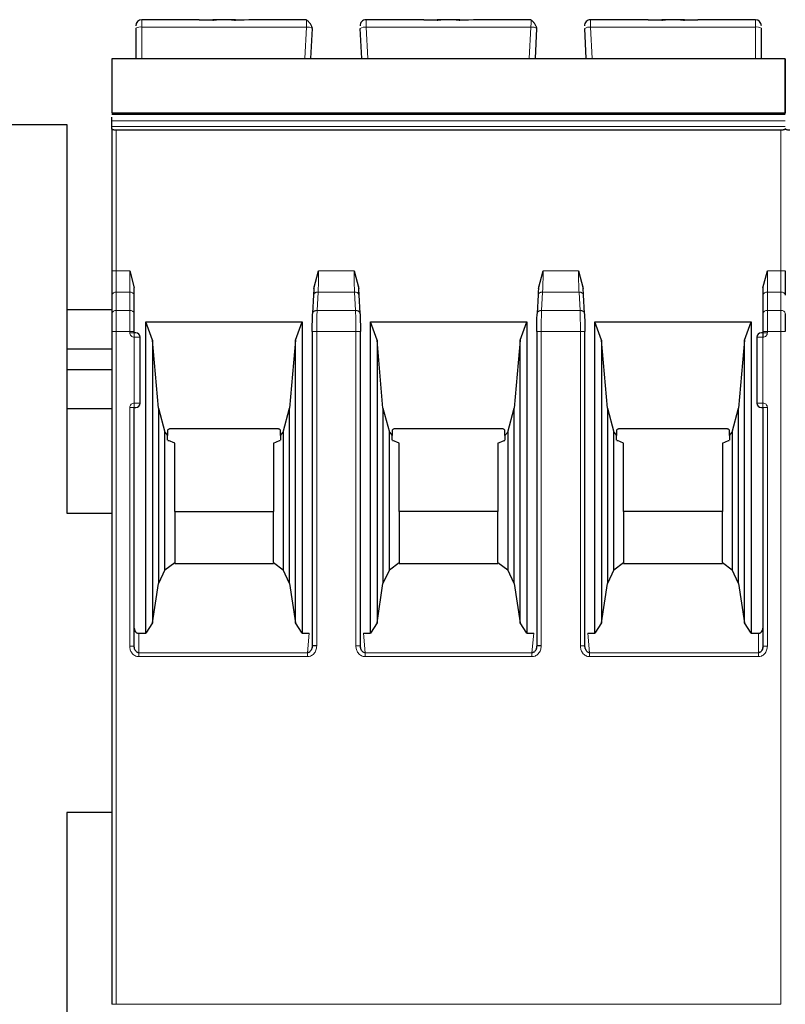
# Model space of a CAD drawing. Header units: millimetres. Extents: x 5 to 418, y 2 to 292.
# Tile 14 of 41: x 92 to 105, y 238 to 255. Entities that reach past the tile are written whole.
import ezdxf

# ---------------------------------------------------------------- set-up
doc = ezdxf.new("R2010")
doc.units = ezdxf.units.MM

msp = doc.modelspace()

# ---------------------------------------------------------------- linework, layer by layer
at = {"color": 7, "linetype": 'Continuous', "lineweight": 25}
for p, q in [((94.8985, 254.7972), (93.9388, 254.7972)), ((94.8963, 254.7972), (95.1246, 254.7972)), ((95.1246, 254.7879), (94.8985, 254.7972)), ((95.1871, 254.7972), (95.1246, 254.7972)), ((95.4406, 254.7972), (95.1871, 254.7972)), ((95.5031, 254.7972), (95.4406, 254.7972)), ((95.7292, 254.7972), (95.5031, 254.7879)), ((95.5031, 254.7972), (95.649, 254.7972)), ((96.6925, 254.7972), (95.7292, 254.7972)), ((98.6485, 254.7972), (97.6851, 254.7972)), ((98.8746, 254.7879), (98.6485, 254.7972)), ((98.6485, 254.7972), (98.8746, 254.7972)), ((98.9371, 254.7972), (98.8746, 254.7972)), ((99.1906, 254.7972), (98.9371, 254.7972)), ((99.2531, 254.7972), (99.1906, 254.7972)), ((99.4792, 254.7972), (99.2531, 254.7879)), ((99.2531, 254.7972), (99.399, 254.7972)), ((100.4425, 254.7972), (99.4792, 254.7972)), ((102.3985, 254.7972), (101.4351, 254.7972)), ((102.6246, 254.7879), (102.3985, 254.7972)), ((102.3985, 254.7972), (102.6246, 254.7972)), ((102.6871, 254.7972), (102.6246, 254.7972)), ((102.9406, 254.7972), (102.6871, 254.7972)), ((103.0031, 254.7972), (102.9406, 254.7972)), ((103.2292, 254.7972), (103.0031, 254.7879)), ((103.0031, 254.7972), (103.2292, 254.7972)), ((104.1888, 254.7972), (103.2292, 254.7972)), ((93.8388, 254.6559), (93.8388, 254.1472)), ((96.7638, 254.1472), (96.7902, 254.6507)), ((97.6138, 254.1472), (97.5874, 254.6507)), ((100.5138, 254.1472), (100.5402, 254.6507)), ((101.3638, 254.1472), (101.3374, 254.6507)), ((104.2888, 254.1472), (104.2888, 254.6559)), ((93.4388, 254.1472), (104.6888, 254.1472)), ((93.4388, 253.2203), (104.6888, 253.2203)), ((93.4388, 253.1662), (93.4388, 253.1683)), ((93.4388, 253.1064), (93.4388, 253.1662)), ((83.6888, 253.0472), (92.6888, 253.0472)), ((92.6888, 253.0472), (92.6888, 246.5472)), ((93.4388, 253.0124), (93.4388, 253.1064)), ((93.4388, 252.9763), (93.4388, 253.0124)), ((93.4388, 252.9763), (93.4388, 250.5974)), ((104.6138, 252.949), (93.5138, 252.949)), ((93.7388, 250.5974), (93.8138, 250.3135)), ((96.8138, 250.3067), (96.8928, 250.5973)), ((97.4848, 250.5974), (97.5638, 250.3067)), ((100.5638, 250.3067), (100.6428, 250.5973)), ((101.2348, 250.5974), (101.3138, 250.3067)), ((104.3138, 250.3135), (104.3888, 250.5974)), ((93.8138, 250.1908), (93.8138, 250.3135)), ((104.3138, 250.3135), (104.3138, 250.1908)), ((93.4388, 250.1909), (93.4388, 249.8837)), ((93.8138, 249.8837), (93.8138, 250.1908)), ((96.8094, 250.1993), (96.793, 249.8877)), ((97.5846, 249.8877), (97.5683, 250.1993)), ((100.5594, 250.1993), (100.543, 249.8877)), ((101.3346, 249.8877), (101.3183, 250.1993)), ((104.3138, 250.1908), (104.3138, 249.8837)), ((93.4388, 249.9472), (92.6888, 249.9472)), ((94.0078, 249.7453), (96.6198, 249.7453)), ((94.0078, 244.5412), (94.0078, 249.7453)), ((94.1188, 249.4403), (94.0078, 249.7453)), ((96.5088, 249.4403), (96.6198, 249.7453)), ((96.6198, 249.7453), (96.6198, 244.5412)), ((97.7578, 249.7453), (100.3698, 249.7453)), ((97.7578, 244.5412), (97.7578, 249.7453)), ((97.8688, 249.4403), (97.7578, 249.7453)), ((100.2588, 249.4403), (100.3698, 249.7453)), ((100.3698, 249.7453), (100.3698, 244.5412)), ((101.5078, 249.7453), (104.1198, 249.7453)), ((101.5078, 244.5412), (101.5078, 249.7453)), ((101.6188, 249.4403), (101.5078, 249.7453)), ((104.0088, 249.4403), (104.1198, 249.7453)), ((104.1198, 249.7453), (104.1198, 244.5412)), ((93.4388, 249.5832), (93.4388, 238.3403)), ((93.8138, 249.5653), (93.8138, 249.5832)), ((93.9138, 248.3903), (93.9138, 249.4903)), ((96.7865, 249.5832), (96.7865, 244.3292)), ((97.5912, 244.3292), (97.5912, 249.5832)), ((100.5365, 249.5832), (100.5365, 244.3292)), ((101.3412, 244.3292), (101.3412, 249.5832)), ((104.2138, 249.4903), (104.2138, 248.3903)), ((104.3138, 249.5832), (104.3138, 249.5653)), ((94.1188, 249.4403), (94.1188, 244.7173)), ((94.2181, 248.3053), (94.1188, 249.4403)), ((96.5088, 249.4403), (96.4095, 248.3053)), ((96.5088, 244.7173), (96.5088, 249.4403)), ((97.8688, 249.4403), (97.8688, 244.7173)), ((97.9681, 248.3053), (97.8688, 249.4403)), ((100.2588, 249.4403), (100.1595, 248.3053)), ((100.2588, 244.7173), (100.2588, 249.4403)), ((101.6188, 249.4403), (101.6188, 244.7173)), ((101.7181, 248.3053), (101.6188, 249.4403)), ((104.0088, 249.4403), (103.9095, 248.3053)), ((104.0088, 244.7173), (104.0088, 249.4403)), ((92.6888, 249.2972), (93.4388, 249.2972)), ((93.4388, 248.9472), (92.6888, 248.9472)), ((92.6888, 248.2972), (93.4388, 248.2972)), ((93.8138, 244.3247), (93.8138, 248.3153)), ((93.8138, 248.3153), (93.8388, 248.3153)), ((94.2181, 248.3053), (94.3253, 247.9053)), ((94.2181, 248.3053), (94.2181, 245.3726)), ((96.3023, 247.9053), (96.4095, 248.3053)), ((96.4095, 245.3726), (96.4095, 248.3053)), ((97.9681, 248.3053), (98.0753, 247.9053)), ((97.9681, 248.3053), (97.9681, 245.3726)), ((100.0523, 247.9053), (100.1595, 248.3053)), ((100.1595, 245.3726), (100.1595, 248.3053)), ((101.7181, 248.3053), (101.8253, 247.9053)), ((101.7181, 248.3053), (101.7181, 245.3726)), ((103.8023, 247.9053), (103.9095, 248.3053)), ((103.9095, 245.3726), (103.9095, 248.3053)), ((104.2888, 248.3153), (104.3138, 248.3153)), ((104.3138, 248.3153), (104.3138, 244.3247)), ((94.3253, 247.9053), (94.3713, 247.8462)), ((94.3253, 245.6035), (94.3253, 247.9053)), ((94.3713, 247.9364), (94.3713, 247.8462)), ((94.3713, 247.7714), (94.3713, 247.8462)), ((96.1963, 247.9603), (94.4313, 247.9603)), ((96.2563, 247.8462), (96.2563, 247.9364)), ((96.2563, 247.8462), (96.3023, 247.9053)), ((96.2563, 247.8462), (96.2563, 247.7714)), ((96.3023, 247.9053), (96.3023, 245.6035)), ((98.0753, 247.9053), (98.1213, 247.8462)), ((98.0753, 245.6035), (98.0753, 247.9053)), ((98.1213, 247.9364), (98.1213, 247.8462)), ((98.1213, 247.7714), (98.1213, 247.8462)), ((99.9463, 247.9603), (98.1813, 247.9603)), ((100.0063, 247.8462), (100.0063, 247.9364)), ((100.0063, 247.8462), (100.0523, 247.9053)), ((100.0063, 247.8462), (100.0063, 247.7714)), ((100.0523, 247.9053), (100.0523, 245.6035)), ((101.8253, 247.9053), (101.8713, 247.8462)), ((101.8253, 245.6035), (101.8253, 247.9053)), ((101.8713, 247.9364), (101.8713, 247.8462)), ((101.8713, 247.7714), (101.8713, 247.8462)), ((103.6963, 247.9603), (101.9313, 247.9603)), ((103.7563, 247.8462), (103.7563, 247.9364)), ((103.7563, 247.8462), (103.8023, 247.9053)), ((103.7563, 247.8462), (103.7563, 247.7714)), ((103.8023, 247.9053), (103.8023, 245.6035)), ((94.3767, 247.7653), (94.3853, 247.7653)), ((94.4888, 247.7203), (94.3853, 247.7653)), ((94.4888, 246.5796), (94.4888, 247.7203)), ((96.1388, 247.7203), (96.2423, 247.7653)), ((96.1388, 247.7203), (96.1388, 246.5796)), ((96.2423, 247.7653), (96.2511, 247.7653)), ((98.1267, 247.7653), (98.1353, 247.7653)), ((98.2388, 247.7203), (98.1353, 247.7653)), ((98.2388, 246.5796), (98.2388, 247.7203)), ((99.8888, 247.7203), (99.9923, 247.7653)), ((99.8888, 247.7203), (99.8888, 246.5796)), ((99.9923, 247.7653), (100.0011, 247.7653)), ((101.8767, 247.7653), (101.8853, 247.7653)), ((101.9888, 247.7203), (101.8853, 247.7653)), ((101.9888, 246.5796), (101.9888, 247.7203)), ((103.6388, 247.7203), (103.7423, 247.7653)), ((103.6388, 247.7203), (103.6388, 246.5796)), ((103.7423, 247.7653), (103.7511, 247.7653)), ((92.6888, 246.5472), (93.4388, 246.5472)), ((94.4888, 246.5796), (94.4888, 245.7248)), ((94.4888, 246.5796), (96.1388, 246.5796)), ((96.1388, 245.7248), (96.1388, 246.5796)), ((98.2388, 246.5796), (98.2388, 245.7248)), ((99.8888, 246.5796), (98.2388, 246.5796)), ((99.8888, 245.7248), (99.8888, 246.5796)), ((101.9888, 246.5796), (101.9888, 245.7248)), ((103.6388, 246.5796), (101.9888, 246.5796)), ((103.6388, 245.7248), (103.6388, 246.5796)), ((94.3253, 245.6035), (94.4888, 245.7248)), ((94.4888, 245.7248), (94.4888, 245.7103)), ((94.4888, 245.7103), (96.1388, 245.7103)), ((96.1388, 245.7248), (96.1388, 245.7103)), ((96.1388, 245.7248), (96.3023, 245.6035)), ((98.0753, 245.6035), (98.2388, 245.7248)), ((98.2388, 245.7248), (98.2388, 245.7103)), ((98.2388, 245.7103), (99.8888, 245.7103)), ((99.8888, 245.7248), (99.8888, 245.7103)), ((99.8888, 245.7248), (100.0523, 245.6035)), ((101.8253, 245.6035), (101.9888, 245.7248)), ((101.9888, 245.7248), (101.9888, 245.7103)), ((101.9888, 245.7103), (103.6388, 245.7103)), ((103.6388, 245.7248), (103.6388, 245.7103)), ((103.6388, 245.7248), (103.8023, 245.6035)), ((94.3253, 245.6035), (94.2181, 245.3726)), ((96.4095, 245.3726), (96.3023, 245.6035)), ((98.0753, 245.6035), (97.9681, 245.3726)), ((100.1595, 245.3726), (100.0523, 245.6035)), ((101.8253, 245.6035), (101.7181, 245.3726)), ((103.9095, 245.3726), (103.8023, 245.6035)), ((94.1188, 244.7173), (94.2181, 245.3726)), ((96.4095, 245.3726), (96.5088, 244.7173)), ((97.8688, 244.7173), (97.9681, 245.3726)), ((100.1595, 245.3726), (100.2588, 244.7173)), ((101.6188, 244.7173), (101.7181, 245.3726)), ((103.9095, 245.3726), (104.0088, 244.7173)), ((94.1188, 244.7173), (94.0078, 244.5412)), ((96.6198, 244.5412), (96.5088, 244.7173)), ((97.8688, 244.7173), (97.7578, 244.5412)), ((100.3698, 244.5412), (100.2588, 244.7173)), ((101.6188, 244.7173), (101.5078, 244.5412)), ((104.1198, 244.5412), (104.0088, 244.7173)), ((93.8888, 244.5412), (94.0078, 244.5412)), ((96.6198, 244.5412), (96.7368, 244.5412)), ((97.6409, 244.5412), (97.7578, 244.5412)), ((100.3698, 244.5412), (100.4868, 244.5412)), ((101.3909, 244.5412), (101.5078, 244.5412)), ((104.1198, 244.5412), (104.2388, 244.5412)), ((93.8187, 244.2863), (93.8126, 244.3247)), ((96.7873, 244.3292), (96.7793, 244.285)), ((97.5984, 244.285), (97.5903, 244.3292)), ((100.5373, 244.3292), (100.5293, 244.285)), ((101.3484, 244.285), (101.3403, 244.3292)), ((104.3151, 244.3247), (104.3089, 244.2863)), ((93.4388, 241.5472), (92.6888, 241.5472)), ((92.6888, 241.5472), (92.6888, 237.5472))]:
    msp.add_line(p, q, dxfattribs=at)
at = {"color": 7, "linetype": 'Continuous', "lineweight": 18}
for p, q in [((93.9388, 254.6733), (93.9388, 254.7972)), ((104.1888, 254.6733), (104.1888, 254.7972)), ((93.9388, 254.1472), (93.9388, 254.6733)), ((96.6903, 254.6733), (93.9388, 254.6733)), ((96.6628, 254.1472), (96.6903, 254.6733)), ((97.7149, 254.1472), (97.6873, 254.6733)), ((100.4403, 254.6733), (97.6873, 254.6733)), ((100.4128, 254.1472), (100.4403, 254.6733)), ((101.4649, 254.1472), (101.4373, 254.6733)), ((104.1888, 254.6733), (101.4373, 254.6733)), ((104.1888, 254.1472), (104.1888, 254.6733)), ((104.6888, 254.1407), (93.4388, 254.1407)), ((93.4388, 253.1064), (104.6888, 253.1064)), ((93.4388, 253.0124), (104.6888, 253.0124)), ((93.5138, 250.5974), (93.5138, 252.949)), ((104.6138, 250.5974), (104.6138, 252.949)), ((93.5138, 250.5974), (93.4388, 250.5974)), ((93.5138, 250.2439), (93.5138, 250.5974)), ((93.5138, 250.5974), (93.7388, 250.5974)), ((93.7388, 250.5974), (93.7388, 250.2439)), ((96.8928, 250.5973), (97.4848, 250.5974)), ((100.6428, 250.5973), (101.2348, 250.5974)), ((104.3888, 250.2439), (104.3888, 250.5974)), ((104.3888, 250.5974), (104.6138, 250.5974)), ((104.6138, 250.5974), (104.6138, 250.2439)), ((104.6888, 250.5974), (104.6138, 250.5974)), ((93.5138, 249.9368), (93.5138, 250.2439)), ((93.7388, 250.2439), (93.5138, 250.2439)), ((93.7388, 249.9368), (93.7388, 250.2439)), ((96.8138, 250.3067), (96.8091, 250.1908)), ((96.8679, 249.9368), (96.884, 250.2439)), ((97.4936, 250.2439), (96.884, 250.2439)), ((97.4936, 250.2439), (97.5097, 249.9368)), ((97.5638, 250.3067), (97.5685, 250.1908)), ((100.5638, 250.3067), (100.5591, 250.1908)), ((100.6179, 249.9368), (100.634, 250.2439)), ((101.2436, 250.2439), (100.634, 250.2439)), ((101.2436, 250.2439), (101.2597, 249.9368)), ((101.3138, 250.3067), (101.3185, 250.1908)), ((104.3888, 250.2439), (104.3888, 249.9368)), ((104.6138, 250.2439), (104.3888, 250.2439)), ((104.6138, 250.2439), (104.6138, 249.9368)), ((93.5138, 249.5832), (93.5138, 249.9368)), ((93.7388, 249.9368), (93.5138, 249.9368)), ((93.7388, 249.5832), (93.7388, 249.9368)), ((97.5097, 249.9368), (96.8679, 249.9368)), ((101.2597, 249.9368), (100.6179, 249.9368)), ((104.3888, 249.9368), (104.3888, 249.5832)), ((104.6138, 249.9368), (104.3888, 249.9368)), ((104.6138, 249.9368), (104.6138, 249.5832)), ((93.5138, 249.5832), (93.4388, 249.5832)), ((93.5138, 238.3403), (93.5138, 249.5832)), ((93.7388, 249.5832), (93.5138, 249.5832)), ((93.7388, 249.5653), (93.7388, 249.5832)), ((93.8138, 249.5832), (93.7388, 249.5832)), ((93.7388, 249.5653), (93.8138, 249.5653)), ((93.8138, 249.4903), (93.8138, 249.5653)), ((93.8138, 248.3903), (93.8138, 249.4903)), ((93.9138, 249.4903), (93.8138, 249.4903)), ((96.8614, 249.5832), (96.8614, 244.3292)), ((97.5162, 249.5832), (96.8614, 249.5832)), ((97.5162, 244.3292), (97.5162, 249.5832)), ((100.6114, 249.5832), (100.6114, 244.3292)), ((101.2662, 249.5832), (100.6114, 249.5832)), ((101.2662, 244.3292), (101.2662, 249.5832)), ((104.3138, 249.4903), (104.2138, 249.4903)), ((104.3888, 249.5832), (104.3138, 249.5832)), ((104.3138, 249.5653), (104.3888, 249.5653)), ((104.3138, 249.4903), (104.3138, 248.3903)), ((104.3888, 249.5832), (104.3888, 249.5653)), ((104.6138, 249.5832), (104.3888, 249.5832)), ((104.6138, 238.3403), (104.6138, 249.5832)), ((104.6888, 249.5832), (104.6138, 249.5832)), ((93.8138, 248.3903), (93.9138, 248.3903)), ((104.2138, 248.3903), (104.3138, 248.3903)), ((104.3138, 248.3903), (104.3138, 248.3153)), ((93.7388, 244.3247), (93.7388, 248.3153)), ((104.3888, 248.3153), (104.3138, 248.3153)), ((104.3888, 248.3153), (104.3888, 244.3247)), ((93.8888, 244.5412), (93.8888, 244.2164)), ((96.7368, 244.5412), (96.7073, 244.2164)), ((97.6704, 244.2164), (97.6409, 244.5412)), ((100.4868, 244.5412), (100.4573, 244.2164)), ((101.4204, 244.2164), (101.3909, 244.5412)), ((104.2388, 244.2164), (104.2388, 244.5412)), ((93.7388, 244.3247), (93.8138, 244.3247)), ((97.5162, 244.3292), (97.5912, 244.3292)), ((101.2662, 244.3292), (101.3412, 244.3292)), ((104.3888, 244.3247), (104.3138, 244.3247)), ((96.7073, 244.2164), (93.8888, 244.2164)), ((96.7073, 244.1515), (93.8888, 244.1515)), ((96.7073, 244.1515), (96.7073, 244.2164)), ((100.4573, 244.2164), (97.6704, 244.2164)), ((100.4573, 244.1515), (97.6704, 244.1515)), ((100.4573, 244.1515), (100.4573, 244.2164)), ((104.2388, 244.2164), (101.4204, 244.2164)), ((104.2388, 244.1515), (101.4204, 244.1515)), ((104.2388, 244.1515), (104.2388, 244.2164)), ((93.5138, 238.3403), (93.4388, 238.3403)), ((93.5138, 238.3403), (104.6138, 238.3403))]:
    msp.add_line(p, q, dxfattribs=at)
at = {"color": 7, "linetype": 'Continuous', "lineweight": 25, "flags": 128}
msp.add_lwpolyline([(93.4388, 253.2377), (98.5292, 253.2377), (104.6888, 253.2377)], dxfattribs=at)
at = {"color": 7, "linetype": 'Continuous', "lineweight": 18, "flags": 128}
msp.add_lwpolyline([(93.8888, 244.1515), (93.8888, 244.1613), (93.8888, 244.1709), (93.8888, 244.1802), (93.8888, 244.189), (93.8888, 244.1971), (93.8888, 244.2045), (93.8888, 244.211), (93.8888, 244.2164)], dxfattribs=at)
at = {"color": 7, "linetype": 'Continuous', "lineweight": 25}
for centre, radius, start, end in [((93.9388, 254.6972), 0.1, 90, 180), ((97.6851, 254.6972), 0.1, 90, 183), ((101.4351, 254.6972), 0.1, 90, 183), ((104.1888, 254.6972), 0.1, 0, 90), ((93.8388, 249.4903), 0.075, 0, 90), ((104.2888, 249.4903), 0.075, 90, 180), ((93.8388, 248.3903), 0.075, 270, 0), ((104.2888, 248.3903), 0.075, 180, 270)]:
    msp.add_arc(centre, radius, start, end, dxfattribs=at)
at = {"color": 7, "linetype": 'Continuous', "lineweight": 18}
for centre, radius, start, end in [((93.9146, 254.5163), 0.1589, 81.22052, 118.48164), ((96.7066, 254.5133), 0.1608, 58.68141, 95.8167), ((97.671, 254.5133), 0.1608, 84.1833, 121.31859), ((100.4566, 254.5133), 0.1608, 58.68141, 95.8167), ((101.421, 254.5133), 0.1608, 84.1833, 121.31859), ((104.2131, 254.5163), 0.1589, 61.51865, 98.77885), ((93.5044, 250.1776), 0.067, 81.95154, 168.57346), ((93.7482, 250.1776), 0.067, 11.42175, 98.04947), ((104.3794, 250.1776), 0.067, 81.95053, 168.57825), ((104.6232, 250.1776), 0.0669, 11.41848, 98.05015), ((93.5044, 249.8705), 0.067, 81.95053, 168.57825), ((93.7482, 249.8705), 0.067, 11.42029, 98.04978), ((104.3794, 249.8705), 0.067, 81.95053, 168.57825), ((104.6232, 249.8705), 0.067, 11.42175, 98.04947)]:
    msp.add_arc(centre, radius, start, end, dxfattribs=at)
at = {"color": 7, "linetype": 'Continuous', "lineweight": 25}
for points, knots in [([(95.1246, 254.7879), (95.133, 254.7906), (95.1513, 254.7965), (95.1745, 254.797), (95.1871, 254.7972)], [0, 0, 0, 0, 0.4579284, 1, 1, 1, 1]), ([(95.4406, 254.7972), (95.4531, 254.797), (95.4763, 254.7965), (95.4947, 254.7906), (95.5031, 254.7879)], [0, 0, 0, 0, 0.5420716, 1, 1, 1, 1]), ([(96.7886, 254.654), (96.7874, 254.6585), (96.785, 254.6679), (96.7777, 254.686), (96.7677, 254.7063), (96.7549, 254.7277), (96.7402, 254.748), (96.7243, 254.7657), (96.708, 254.7799), (96.6973, 254.7854), (96.692, 254.7882)], [0, 0, 0, 0, 0.1041223, 0.2173661, 0.3387311, 0.466618, 0.5989558, 0.7334542, 0.8678188, 1, 1, 1, 1]), ([(98.8746, 254.7879), (98.883, 254.7906), (98.9013, 254.7965), (98.9245, 254.797), (98.9371, 254.7972)], [0, 0, 0, 0, 0.4579284, 1, 1, 1, 1]), ([(99.1906, 254.7972), (99.2031, 254.797), (99.2263, 254.7965), (99.2447, 254.7906), (99.2531, 254.7879)], [0, 0, 0, 0, 0.5420716, 1, 1, 1, 1]), ([(100.5386, 254.654), (100.5374, 254.6585), (100.535, 254.6679), (100.5277, 254.686), (100.5177, 254.7063), (100.5049, 254.7277), (100.4902, 254.748), (100.4743, 254.7657), (100.458, 254.7799), (100.4473, 254.7854), (100.442, 254.7882)], [0, 0, 0, 0, 0.10412226, 0.2173661, 0.33873109, 0.46661804, 0.59895583, 0.73345417, 0.86781878, 1, 1, 1, 1]), ([(102.6246, 254.7879), (102.633, 254.7906), (102.6513, 254.7965), (102.6745, 254.797), (102.6871, 254.7972)], [0, 0, 0, 0, 0.4579284, 1, 1, 1, 1]), ([(102.9406, 254.7972), (102.9531, 254.797), (102.9763, 254.7965), (102.9947, 254.7906), (103.0031, 254.7879)], [0, 0, 0, 0, 0.5420716, 1, 1, 1, 1]), ([(93.4388, 254.1407), (93.4388, 254.134), (93.4388, 254.1207), (93.4388, 254.0615), (93.4388, 253.9528), (93.4388, 253.754), (93.4388, 253.5516), (93.4388, 253.3861), (93.4388, 253.3036), (93.4388, 253.2537), (93.4388, 253.2434), (93.4388, 253.2406)], [0, 0, 0, 0, 0.0768592, 0.1535944, 0.2586546, 0.4332806, 0.7089937, 0.8055093, 0.9026319, 0.9732721, 1, 1, 1, 1]), ([(104.6888, 253.2244), (104.6888, 253.2234), (104.6888, 253.2214), (104.6888, 253.2509), (104.6888, 253.3087), (104.6888, 253.4176), (104.6888, 253.613), (104.6888, 253.819), (104.6888, 253.9936), (104.6888, 254.0838), (104.6888, 254.1285), (104.6888, 254.1374), (104.6888, 254.1407)], [0, 0, 0, 0, 0.0617619, 0.1234702, 0.1876708, 0.2776409, 0.4279074, 0.6784767, 0.7825399, 0.8878107, 0.9590296, 1, 1, 1, 1]), ([(104.6888, 254.1407), (104.6888, 254.134), (104.6888, 254.1207), (104.6888, 254.0615), (104.6888, 253.9528), (104.6888, 253.754), (104.6888, 253.5516), (104.6888, 253.3861), (104.6888, 253.3036), (104.6888, 253.2537), (104.6888, 253.2434), (104.6888, 253.2406)], [0, 0, 0, 0, 0.0768592, 0.1535944, 0.2586546, 0.4332806, 0.7089937, 0.8055093, 0.9026319, 0.9732721, 1, 1, 1, 1]), ([(93.5138, 252.949), (93.509, 252.9491), (93.4993, 252.9493), (93.4851, 252.9509), (93.4717, 252.9535), (93.4574, 252.9578), (93.4467, 252.9636), (93.44, 252.9701), (93.4392, 252.9742), (93.4388, 252.9763)], [0, 0, 0, 0, 0.118116, 0.2398408, 0.3657075, 0.496198, 0.7072125, 0.8434553, 1, 1, 1, 1]), ([(104.6888, 252.9763), (104.6884, 252.9742), (104.6876, 252.9701), (104.6809, 252.9636), (104.6702, 252.9578), (104.6559, 252.9535), (104.6425, 252.9509), (104.6283, 252.9493), (104.6186, 252.9491), (104.6138, 252.949)], [0, 0, 0, 0, 0.1565292, 0.2927668, 0.5038018, 0.6342836, 0.7601474, 0.8818752, 1, 1, 1, 1]), ([(104.7638, 252.949), (104.759, 252.9491), (104.7493, 252.9493), (104.7351, 252.9509), (104.7217, 252.9535), (104.7074, 252.9578), (104.6967, 252.9636), (104.69, 252.9701), (104.6892, 252.9742), (104.6888, 252.9763)], [0, 0, 0, 0, 0.118116, 0.2398408, 0.3657075, 0.496198, 0.7072125, 0.8434553, 1, 1, 1, 1]), ([(96.8154, 250.3399), (96.8149, 250.3219), (96.8136, 250.2709), (96.8116, 250.2291), (96.8103, 250.2021)], [0, 0, 0, 0, 0.3539452, 1, 1, 1, 1]), ([(97.5674, 250.2021), (97.5661, 250.2291), (97.564, 250.2709), (97.5627, 250.3219), (97.5622, 250.3399)], [0, 0, 0, 0, 0.6459768, 1, 1, 1, 1]), ([(100.5654, 250.3399), (100.5649, 250.3219), (100.5636, 250.2709), (100.5616, 250.2291), (100.5603, 250.2021)], [0, 0, 0, 0, 0.3539452, 1, 1, 1, 1]), ([(101.3174, 250.2021), (101.3161, 250.2291), (101.314, 250.2709), (101.3127, 250.3219), (101.3122, 250.3399)], [0, 0, 0, 0, 0.6459767, 1, 1, 1, 1]), ([(96.7865, 249.5832), (96.7868, 249.6395), (96.7874, 249.7521), (96.7912, 249.8399), (96.793, 249.8837)], [0, 0, 0, 0, 0.5004549, 1, 1, 1, 1]), ([(97.5846, 249.8837), (97.5865, 249.8398), (97.5902, 249.752), (97.5908, 249.6395), (97.5911, 249.5832)], [0, 0, 0, 0, 0.50021966, 1, 1, 1, 1]), ([(100.5365, 249.5832), (100.5368, 249.6395), (100.5374, 249.7521), (100.5412, 249.8399), (100.543, 249.8837)], [0, 0, 0, 0, 0.5004549, 1, 1, 1, 1]), ([(101.3346, 249.8837), (101.3365, 249.8398), (101.3402, 249.752), (101.3408, 249.6395), (101.3411, 249.5832)], [0, 0, 0, 0, 0.5002197, 1, 1, 1, 1]), ([(93.8388, 249.5653), (93.8385, 249.5653), (93.8377, 249.5653), (93.8328, 249.5653), (93.8279, 249.5653), (93.8221, 249.5653), (93.8172, 249.5653), (93.8138, 249.5653)], [0, 0, 0, 0, 0.24917314, 0.49899075, 0.624116, 0.74605874, 1, 1, 1, 1]), ([(104.3138, 249.5653), (104.3105, 249.5653), (104.304, 249.5653), (104.2971, 249.5653), (104.2929, 249.5653), (104.2897, 249.5653), (104.2892, 249.5653), (104.2888, 249.5653)], [0, 0, 0, 0, 0.2491731, 0.4989908, 0.624116, 0.7460587, 1, 1, 1, 1]), ([(104.3138, 249.5653), (104.3138, 249.5643), (104.3138, 249.5628), (104.3138, 249.5534), (104.3138, 249.5438), (104.3138, 249.5317), (104.3138, 249.5143), (104.3138, 249.4998), (104.3138, 249.4903)], [0, 0, 0, 0, 0.2394567, 0.3683606, 0.5, 0.6316394, 0.7605433, 1, 1, 1, 1]), ([(94.4313, 247.9603), (94.4251, 247.9601), (94.413, 247.9596), (94.3962, 247.9548), (94.3818, 247.9471), (94.3749, 247.9401), (94.3713, 247.9364)], [0, 0, 0, 0, 0.25857692, 0.49942752, 0.74058009, 1, 1, 1, 1]), ([(96.2563, 247.9364), (96.2528, 247.9401), (96.2459, 247.9471), (96.2314, 247.9548), (96.2146, 247.9596), (96.2026, 247.9601), (96.1963, 247.9603)], [0, 0, 0, 0, 0.2594199, 0.5005725, 0.7414231, 1, 1, 1, 1]), ([(98.1813, 247.9603), (98.1751, 247.9601), (98.163, 247.9596), (98.1462, 247.9548), (98.1318, 247.9471), (98.1249, 247.9401), (98.1213, 247.9364)], [0, 0, 0, 0, 0.2585769, 0.4994275, 0.7405801, 1, 1, 1, 1]), ([(100.0063, 247.9364), (100.0028, 247.9401), (99.9959, 247.9471), (99.9814, 247.9548), (99.9646, 247.9596), (99.9526, 247.9601), (99.9463, 247.9603)], [0, 0, 0, 0, 0.2594199, 0.5005725, 0.7414231, 1, 1, 1, 1]), ([(101.9313, 247.9603), (101.9251, 247.9601), (101.913, 247.9596), (101.8962, 247.9548), (101.8818, 247.9471), (101.8749, 247.9401), (101.8713, 247.9364)], [0, 0, 0, 0, 0.2585769, 0.4994275, 0.7405801, 1, 1, 1, 1]), ([(103.7563, 247.9364), (103.7528, 247.9401), (103.7459, 247.9471), (103.7314, 247.9548), (103.7146, 247.9596), (103.7026, 247.9601), (103.6963, 247.9603)], [0, 0, 0, 0, 0.2594199, 0.5005725, 0.7414231, 1, 1, 1, 1]), ([(93.8138, 244.6278), (93.8148, 244.6169), (93.8167, 244.5953), (93.8307, 244.5714), (93.8454, 244.5559), (93.8586, 244.5474), (93.8732, 244.5421), (93.8836, 244.5415), (93.8888, 244.5412)], [0, 0, 0, 0, 0.2549728, 0.5077881, 0.6363019, 0.7568034, 0.8757908, 1, 1, 1, 1]), ([(104.2388, 244.5412), (104.2441, 244.5415), (104.2543, 244.5421), (104.269, 244.5474), (104.2821, 244.556), (104.2969, 244.5713), (104.311, 244.5953), (104.3129, 244.6169), (104.3138, 244.6278)], [0, 0, 0, 0, 0.1235306, 0.2423113, 0.3630193, 0.4920327, 0.7438985, 1, 1, 1, 1]), ([(93.8888, 244.2164), (93.8836, 244.2169), (93.8728, 244.2179), (93.8574, 244.2256), (93.843, 244.2378), (93.8294, 244.2566), (93.8169, 244.2857), (93.815, 244.3101), (93.8138, 244.3247)], [0, 0, 0, 0, 0.10311434, 0.21564977, 0.34214682, 0.48582828, 0.69376939, 1, 1, 1, 1]), ([(96.7865, 244.3292), (96.7844, 244.3111), (96.781, 244.2819), (96.7639, 244.2507), (96.7487, 244.2338), (96.7353, 244.2241), (96.7214, 244.2179), (96.7119, 244.2169), (96.7073, 244.2164)], [0, 0, 0, 0, 0.3663059, 0.5882697, 0.7084095, 0.8155914, 0.9118546, 1, 1, 1, 1]), ([(97.6704, 244.2164), (97.6651, 244.217), (97.6541, 244.2183), (97.6383, 244.2265), (97.6233, 244.2392), (97.6093, 244.2582), (97.5954, 244.288), (97.5928, 244.3133), (97.5911, 244.3292)], [0, 0, 0, 0, 0.1003675, 0.2126608, 0.3407508, 0.4872618, 0.6792886, 1, 1, 1, 1]), ([(100.5365, 244.3292), (100.5344, 244.3111), (100.531, 244.2819), (100.5139, 244.2507), (100.4987, 244.2338), (100.4853, 244.2241), (100.4714, 244.2179), (100.4619, 244.2169), (100.4573, 244.2164)], [0, 0, 0, 0, 0.3663059, 0.5882697, 0.7084095, 0.8155914, 0.9118546, 1, 1, 1, 1]), ([(101.4204, 244.2164), (101.4151, 244.217), (101.4041, 244.2183), (101.3883, 244.2265), (101.3733, 244.2392), (101.3593, 244.2582), (101.3454, 244.288), (101.3428, 244.3133), (101.3411, 244.3292)], [0, 0, 0, 0, 0.1003675, 0.2126608, 0.3407508, 0.4872618, 0.6792886, 1, 1, 1, 1]), ([(104.3138, 244.3247), (104.3123, 244.308), (104.3098, 244.2801), (104.2942, 244.2496), (104.2794, 244.2328), (104.2665, 244.2235), (104.2528, 244.2175), (104.2434, 244.2168), (104.2388, 244.2164)], [0, 0, 0, 0, 0.3513238, 0.5859742, 0.7049318, 0.8117962, 0.9090581, 1, 1, 1, 1])]:
    msp.add_open_spline(points, degree=3, knots=knots, dxfattribs=at)
at = {"color": 7, "linetype": 'Continuous', "lineweight": 18}
for points, knots in [([(96.6903, 254.6733), (96.6905, 254.6833), (96.6909, 254.7028), (96.6914, 254.737), (96.692, 254.7699), (96.6924, 254.7932), (96.6925, 254.7959), (96.6925, 254.7972)], [0, 0, 0, 0, 0.1472058, 0.2881607, 0.5502057, 0.7875079, 1, 1, 1, 1]), ([(97.6873, 254.6733), (97.6871, 254.6833), (97.6868, 254.703), (97.6862, 254.7372), (97.6857, 254.7701), (97.6852, 254.7932), (97.6852, 254.796), (97.6851, 254.7972)], [0, 0, 0, 0, 0.147993, 0.2895103, 0.5519987, 0.7888528, 1, 1, 1, 1]), ([(100.4403, 254.6733), (100.4405, 254.6833), (100.4409, 254.7028), (100.4414, 254.737), (100.442, 254.7699), (100.4424, 254.7932), (100.4425, 254.7959), (100.4425, 254.7972)], [0, 0, 0, 0, 0.1472058, 0.2881607, 0.5502057, 0.7875079, 1, 1, 1, 1]), ([(101.4373, 254.6733), (101.4371, 254.6833), (101.4368, 254.703), (101.4362, 254.7372), (101.4357, 254.7701), (101.4352, 254.7932), (101.4352, 254.796), (101.4351, 254.7972)], [0, 0, 0, 0, 0.147993, 0.2895103, 0.5519987, 0.7888528, 1, 1, 1, 1]), ([(96.884, 250.2439), (96.8854, 250.2694), (96.888, 250.3196), (96.8917, 250.4367), (96.8924, 250.5336), (96.8928, 250.5973)], [0, 0, 0, 0, 0.2604761, 0.5143228, 1, 1, 1, 1]), ([(97.4848, 250.5974), (97.4852, 250.5338), (97.4859, 250.4369), (97.4896, 250.3198), (97.4923, 250.2694), (97.4936, 250.2439)], [0, 0, 0, 0, 0.4852383, 0.7391943, 1, 1, 1, 1]), ([(100.634, 250.2439), (100.6354, 250.2694), (100.638, 250.3196), (100.6417, 250.4367), (100.6424, 250.5336), (100.6428, 250.5973)], [0, 0, 0, 0, 0.2604761, 0.5143228, 1, 1, 1, 1]), ([(101.2348, 250.5974), (101.2352, 250.5338), (101.2359, 250.4369), (101.2396, 250.3198), (101.2423, 250.2694), (101.2436, 250.2439)], [0, 0, 0, 0, 0.4852402, 0.7391957, 1, 1, 1, 1]), ([(96.8679, 249.9368), (96.8669, 249.9112), (96.865, 249.8608), (96.8622, 249.7437), (96.8617, 249.6468), (96.8614, 249.5832)], [0, 0, 0, 0, 0.2609473, 0.5149579, 1, 1, 1, 1]), ([(97.5162, 249.5832), (97.5159, 249.6468), (97.5154, 249.7437), (97.5127, 249.8609), (97.5107, 249.9113), (97.5097, 249.9368)], [0, 0, 0, 0, 0.4851976, 0.7391696, 1, 1, 1, 1]), ([(100.6179, 249.9368), (100.6169, 249.9112), (100.615, 249.8608), (100.6122, 249.7437), (100.6117, 249.6468), (100.6114, 249.5832)], [0, 0, 0, 0, 0.2609473, 0.5149579, 1, 1, 1, 1]), ([(101.2662, 249.5832), (101.2659, 249.6468), (101.2654, 249.7437), (101.2627, 249.8609), (101.2607, 249.9113), (101.2597, 249.9368)], [0, 0, 0, 0, 0.4851977, 0.7391696, 1, 1, 1, 1]), ([(93.8138, 249.4903), (93.804, 249.4913), (93.7842, 249.4934), (93.7597, 249.5111), (93.7418, 249.5356), (93.7398, 249.5554), (93.7388, 249.5653)], [0, 0, 0, 0, 0.2491266, 0.4998627, 0.7491353, 1, 1, 1, 1]), ([(104.3888, 249.5653), (104.3878, 249.5555), (104.3858, 249.5357), (104.368, 249.5112), (104.3435, 249.4933), (104.3237, 249.4913), (104.3138, 249.4903)], [0, 0, 0, 0, 0.2491265, 0.4998627, 0.7491353, 1, 1, 1, 1]), ([(93.7388, 248.3153), (93.7398, 248.3252), (93.7419, 248.3449), (93.7596, 248.3694), (93.7841, 248.3873), (93.8039, 248.3893), (93.8138, 248.3903)], [0, 0, 0, 0, 0.2491265, 0.4998627, 0.7491353, 1, 1, 1, 1]), ([(104.3138, 248.3903), (104.3237, 248.3893), (104.3434, 248.3873), (104.3679, 248.3695), (104.3858, 248.345), (104.3878, 248.3252), (104.3888, 248.3153)], [0, 0, 0, 0, 0.24912655, 0.49986267, 0.74913526, 1, 1, 1, 1]), ([(93.8888, 244.1515), (93.8776, 244.1523), (93.8548, 244.154), (93.8236, 244.1674), (93.7961, 244.1868), (93.7684, 244.2178), (93.7435, 244.2641), (93.7404, 244.3042), (93.7388, 244.3247)], [0, 0, 0, 0, 0.1327547, 0.2692075, 0.3951168, 0.5277002, 0.7595413, 1, 1, 1, 1]), ([(96.8614, 244.3292), (96.859, 244.3054), (96.8541, 244.2578), (96.8218, 244.2065), (96.7876, 244.1765), (96.7531, 244.1568), (96.7247, 244.1535), (96.7073, 244.1515)], [0, 0, 0, 0, 0.274135, 0.5479337, 0.6740621, 0.7993135, 1, 1, 1, 1]), ([(97.6704, 244.1515), (97.6591, 244.1523), (97.6361, 244.1541), (97.6043, 244.1675), (97.576, 244.1874), (97.5463, 244.2202), (97.5213, 244.2683), (97.5179, 244.3095), (97.5162, 244.3292)], [0, 0, 0, 0, 0.1301456, 0.2646137, 0.3919831, 0.5265773, 0.7730368, 1, 1, 1, 1]), ([(100.6114, 244.3292), (100.609, 244.3054), (100.6041, 244.2578), (100.5718, 244.2065), (100.5376, 244.1765), (100.5031, 244.1568), (100.4747, 244.1535), (100.4573, 244.1515)], [0, 0, 0, 0, 0.2741365, 0.5479368, 0.674066, 0.7993181, 1, 1, 1, 1]), ([(101.4204, 244.1515), (101.4091, 244.1523), (101.3861, 244.1541), (101.3543, 244.1675), (101.326, 244.1874), (101.2963, 244.2202), (101.2713, 244.2683), (101.2679, 244.3095), (101.2662, 244.3292)], [0, 0, 0, 0, 0.1301456, 0.2646137, 0.3919831, 0.5265773, 0.7730368, 1, 1, 1, 1]), ([(104.3888, 244.3247), (104.3866, 244.3017), (104.382, 244.2557), (104.3512, 244.2056), (104.318, 244.1762), (104.2841, 244.1567), (104.2561, 244.1535), (104.2388, 244.1515)], [0, 0, 0, 0, 0.2713487, 0.543346, 0.6701531, 0.7962742, 1, 1, 1, 1])]:
    msp.add_open_spline(points, degree=3, knots=knots, dxfattribs=at)
at = {"color": 7, "linetype": 'Continuous', "lineweight": 25}
for points in [[(93.4388, 250.5974), (93.4388, 250.5213), (93.4388, 250.369), (93.4388, 250.2502), (93.4388, 250.1909)], [(104.6888, 250.5974), (104.6888, 250.5213), (104.6888, 250.369), (104.6888, 250.2502), (104.6888, 250.1908)], [(104.6888, 250.5974), (104.6888, 250.5213), (104.6888, 250.369), (104.6888, 250.2502), (104.6888, 250.1909)], [(93.4388, 249.8837), (93.4388, 249.8398), (93.4388, 249.752), (93.4388, 249.6395), (93.4388, 249.5832)], [(93.8138, 249.5832), (93.8138, 249.6395), (93.8138, 249.752), (93.8138, 249.8398), (93.8138, 249.8837)], [(104.3138, 249.8837), (104.3138, 249.8398), (104.3138, 249.752), (104.3138, 249.6395), (104.3138, 249.5832)], [(104.6888, 249.8837), (104.6888, 249.8398), (104.6888, 249.752), (104.6888, 249.6395), (104.6888, 249.5832)], [(104.6888, 249.8837), (104.6888, 249.8398), (104.6888, 249.752), (104.6888, 249.6395), (104.6888, 249.5832)], [(96.8614, 244.3292), (96.8563, 244.3292), (96.8462, 244.3292), (96.8316, 244.3292), (96.8182, 244.3292), (96.8066, 244.3292), (96.7973, 244.3292), (96.7906, 244.3292), (96.7866, 244.3292), (96.7865, 244.3292), (96.7865, 244.3292)], [(100.6114, 244.3292), (100.6063, 244.3292), (100.5962, 244.3292), (100.5816, 244.3292), (100.5682, 244.3292), (100.5566, 244.3292), (100.5473, 244.3292), (100.5406, 244.3292), (100.5366, 244.3292), (100.5365, 244.3292), (100.5365, 244.3292)]]:
    msp.add_open_spline(points, degree=3, dxfattribs=at)
at = {"color": 7, "linetype": 'Continuous', "lineweight": 18}
for points in [[(96.8091, 250.1908), (96.8092, 250.1944), (96.8094, 250.2015), (96.8136, 250.2117), (96.8203, 250.2211), (96.8297, 250.2293), (96.8412, 250.236), (96.8545, 250.2407), (96.869, 250.2437), (96.879, 250.2438), (96.884, 250.2439)], [(97.4936, 250.2439), (97.4986, 250.2438), (97.5087, 250.2437), (97.5231, 250.2407), (97.5364, 250.236), (97.5479, 250.2293), (97.5573, 250.2211), (97.5641, 250.2118), (97.5682, 250.2015), (97.5684, 250.1944), (97.5685, 250.1908)], [(100.5591, 250.1908), (100.5592, 250.1944), (100.5594, 250.2015), (100.5636, 250.2117), (100.5703, 250.2211), (100.5797, 250.2293), (100.5912, 250.236), (100.6045, 250.2407), (100.619, 250.2437), (100.629, 250.2438), (100.634, 250.2439)], [(101.2436, 250.2439), (101.2486, 250.2438), (101.2587, 250.2437), (101.2731, 250.2407), (101.2864, 250.236), (101.2979, 250.2293), (101.3073, 250.2211), (101.3141, 250.2118), (101.3182, 250.2015), (101.3184, 250.1944), (101.3185, 250.1908)], [(96.8679, 249.9368), (96.8629, 249.9367), (96.8529, 249.9365), (96.8384, 249.9336), (96.8251, 249.9288), (96.8136, 249.9222), (96.8042, 249.914), (96.7975, 249.9046), (96.7934, 249.8944), (96.7931, 249.8873), (96.793, 249.8837)], [(97.5846, 249.8837), (97.5845, 249.8873), (97.5843, 249.8944), (97.5802, 249.9046), (97.5734, 249.914), (97.564, 249.9222), (97.5525, 249.9288), (97.5392, 249.9336), (97.5248, 249.9365), (97.5147, 249.9367), (97.5097, 249.9368)], [(100.6179, 249.9368), (100.6129, 249.9367), (100.6029, 249.9365), (100.5884, 249.9336), (100.5751, 249.9288), (100.5636, 249.9222), (100.5542, 249.914), (100.5475, 249.9046), (100.5434, 249.8944), (100.5431, 249.8873), (100.543, 249.8837)], [(101.3346, 249.8837), (101.3345, 249.8873), (101.3343, 249.8944), (101.3302, 249.9046), (101.3234, 249.914), (101.314, 249.9222), (101.3025, 249.9288), (101.2892, 249.9336), (101.2748, 249.9365), (101.2647, 249.9367), (101.2597, 249.9368)], [(96.8614, 249.5832), (96.8563, 249.5832), (96.8462, 249.5832), (96.8316, 249.5832), (96.8182, 249.5832), (96.8066, 249.5832), (96.7973, 249.5832), (96.7906, 249.5832), (96.7866, 249.5832), (96.7865, 249.5832), (96.7865, 249.5832)], [(97.5911, 249.5832), (97.5911, 249.5832), (97.591, 249.5832), (97.587, 249.5832), (97.5804, 249.5832), (97.571, 249.5832), (97.5594, 249.5832), (97.546, 249.5832), (97.5314, 249.5832), (97.5213, 249.5832), (97.5162, 249.5832)], [(100.6114, 249.5832), (100.6063, 249.5832), (100.5962, 249.5832), (100.5816, 249.5832), (100.5682, 249.5832), (100.5566, 249.5832), (100.5473, 249.5832), (100.5406, 249.5832), (100.5366, 249.5832), (100.5365, 249.5832), (100.5365, 249.5832)], [(101.3411, 249.5832), (101.3411, 249.5832), (101.341, 249.5832), (101.337, 249.5832), (101.3304, 249.5832), (101.321, 249.5832), (101.3094, 249.5832), (101.296, 249.5832), (101.2814, 249.5832), (101.2713, 249.5832), (101.2662, 249.5832)], [(93.8138, 248.3153), (93.8138, 248.3165), (93.8138, 248.3187), (93.8138, 248.3361), (93.8138, 248.3608), (93.8138, 248.3805), (93.8138, 248.3903)], [(93.7388, 248.3153), (93.7486, 248.3153), (93.7683, 248.3153), (93.7931, 248.3153), (93.8104, 248.3153), (93.8127, 248.3153), (93.8138, 248.3153)], [(97.6704, 244.1515), (97.6704, 244.158), (97.6704, 244.1711), (97.6704, 244.1894), (97.6704, 244.2053), (97.6704, 244.2127), (97.6704, 244.2164)], [(101.4204, 244.1515), (101.4204, 244.158), (101.4204, 244.1711), (101.4204, 244.1894), (101.4204, 244.2053), (101.4204, 244.2127), (101.4204, 244.2164)]]:
    msp.add_open_spline(points, degree=3, dxfattribs=at)

doc.saveas('drawing.dxf')
